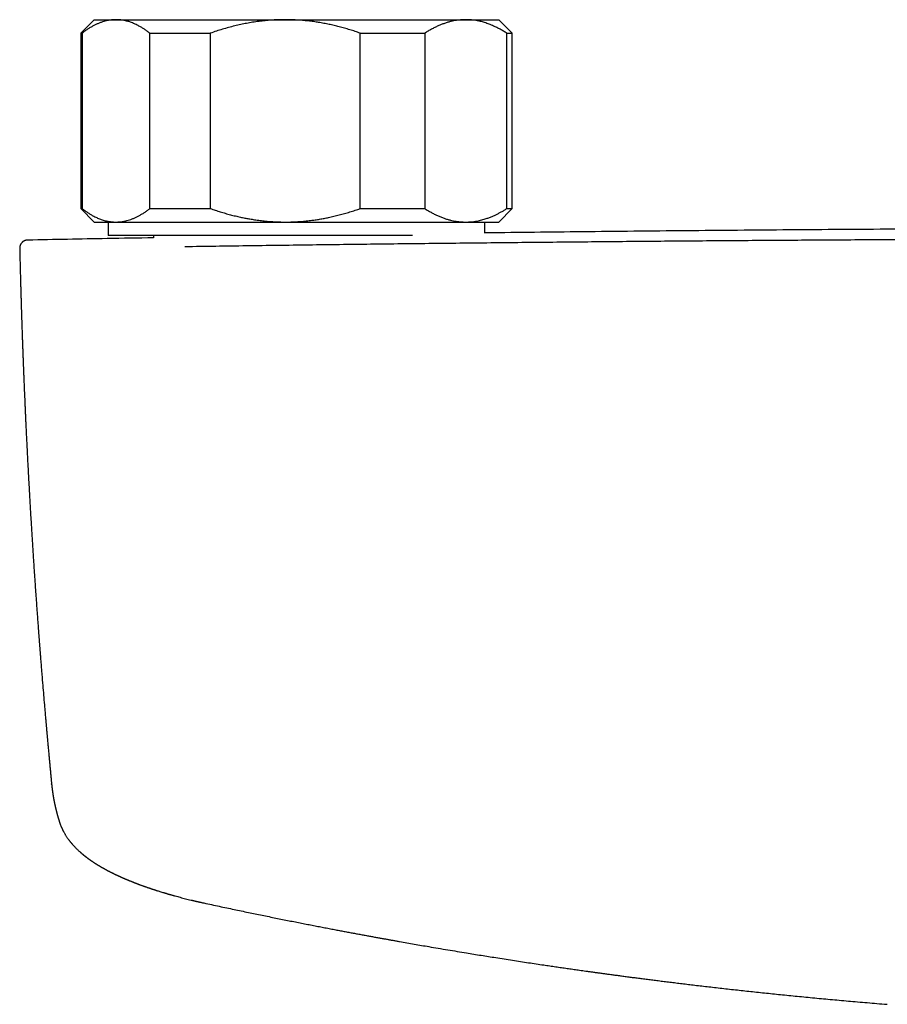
# Model space of a CAD drawing. Header units: millimetres. Extents: x 8 to 847, y 12 to 530.
# Tile 3 of 22: x 344 to 408, y 257 to 330. Entities that reach past the tile are written whole.
import ezdxf

# ---------------------------------------------------------------- set-up
doc = ezdxf.new("R2010")
doc.units = ezdxf.units.MM

msp = doc.modelspace()

# ---------------------------------------------------------------- linework, layer by layer
at = {"color": 7, "linetype": 'Continuous', "lineweight": 30}
for p, q in [((349.5, 330.221), (348.5, 329.221)), ((349.5, 330.221), (351.116, 330.221)), ((351.116, 330.221), (363.674, 330.221)), ((363.674, 330.221), (377.058, 330.221)), ((377.058, 330.221), (379.5, 330.221)), ((380.5, 329.221), (379.5, 330.221)), ((348.5, 329.221), (348.5, 316.221)), ((348.5, 329.221), (348.602, 329.221)), ((348.602, 329.221), (348.602, 316.221)), ((353.63, 329.221), (358.114, 329.221)), ((353.63, 316.221), (353.63, 329.221)), ((358.114, 329.221), (358.114, 316.221)), ((369.233, 316.221), (369.233, 329.221)), ((369.233, 329.221), (374.012, 329.221)), ((374.012, 329.221), (374.012, 316.221)), ((380.103, 316.221), (380.103, 329.221)), ((380.103, 329.221), (380.5, 329.221)), ((380.5, 316.221), (380.5, 329.221)), ((348.5, 316.221), (349.5, 315.221)), ((348.5, 316.221), (348.602, 316.221)), ((353.63, 316.221), (358.114, 316.221)), ((369.233, 316.221), (374.012, 316.221)), ((379.5, 315.221), (380.5, 316.221)), ((380.103, 316.221), (380.5, 316.221)), ((349.5, 315.221), (351.116, 315.221)), ((350.538, 315.221), (350.538, 314.221)), ((351.116, 315.221), (363.674, 315.221)), ((363.674, 315.221), (377.058, 315.221)), ((377.058, 315.221), (379.5, 315.221)), ((378.462, 314.402), (378.462, 315.221)), ((344.573, 313.884), (344.574, 313.884)), ((373.098, 314.221), (350.538, 314.221)), ((353.9, 314.221), (353.9, 314.042)), ((343.976, 313.269), (343.976, 313.269)), ((346.343, 273.563), (346.342, 273.573))]:
    msp.add_line(p, q, dxfattribs=at)
for points, knots in [([(351.116, 330.221), (351.087, 330.221), (351.004, 330.22), (350.866, 330.212), (350.704, 330.195), (350.542, 330.169), (350.38, 330.134), (350.205, 330.088), (350.016, 330.027), (349.815, 329.949), (349.617, 329.86), (349.417, 329.758), (349.214, 329.643), (349.008, 329.513), (348.804, 329.374), (348.67, 329.272), (348.602, 329.221)], [0, 0, 0, 0, 0.034083, 0.097392, 0.160726, 0.22407, 0.287407, 0.350717, 0.430548, 0.51038, 0.588809, 0.667239, 0.750414, 0.833614, 0.916819, 1, 1, 1, 1]), ([(353.63, 329.221), (353.564, 329.271), (353.431, 329.372), (353.23, 329.51), (353.027, 329.637), (352.846, 329.741), (352.686, 329.825), (352.548, 329.891), (352.41, 329.951), (352.272, 330.005), (352.134, 330.054), (351.983, 330.1), (351.82, 330.142), (351.645, 330.177), (351.469, 330.202), (351.293, 330.218), (351.175, 330.22), (351.116, 330.221)], [0, 0, 0, 0, 0.082024, 0.16407, 0.246113, 0.328132, 0.383157, 0.438186, 0.49321, 0.547623, 0.602041, 0.656454, 0.725142, 0.793863, 0.862595, 0.931314, 1, 1, 1, 1]), ([(363.674, 330.221), (363.609, 330.221), (363.426, 330.22), (363.123, 330.212), (362.767, 330.195), (362.411, 330.169), (362.055, 330.135), (361.669, 330.089), (361.253, 330.029), (360.808, 329.951), (360.365, 329.861), (359.918, 329.759), (359.467, 329.643), (359.013, 329.514), (358.562, 329.374), (358.264, 329.272), (358.114, 329.221)], [0, 0, 0, 0, 0.034083, 0.096967, 0.159876, 0.222794, 0.285705, 0.34859, 0.428235, 0.50791, 0.587589, 0.667239, 0.750329, 0.83342, 0.91671, 1, 1, 1, 1]), ([(369.233, 329.221), (369.105, 329.265), (368.848, 329.353), (368.459, 329.476), (368.068, 329.59), (367.68, 329.695), (367.297, 329.79), (366.917, 329.875), (366.534, 329.952), (366.148, 330.02), (365.758, 330.078), (365.356, 330.129), (364.944, 330.169), (364.521, 330.199), (364.098, 330.218), (363.815, 330.22), (363.674, 330.221)], [0, 0, 0, 0, 0.071788, 0.14359, 0.215391, 0.287175, 0.355678, 0.424188, 0.49269, 0.562192, 0.631704, 0.701205, 0.77589, 0.850604, 0.925317, 1, 1, 1, 1]), ([(377.058, 330.221), (377.025, 330.221), (376.927, 330.22), (376.763, 330.213), (376.565, 330.196), (376.368, 330.17), (376.172, 330.135), (375.959, 330.089), (375.73, 330.028), (375.486, 329.95), (375.245, 329.861), (375.002, 329.759), (374.755, 329.644), (374.506, 329.514), (374.258, 329.374), (374.094, 329.272), (374.012, 329.221)], [0, 0, 0, 0, 0.031424, 0.0949, 0.158402, 0.221914, 0.285418, 0.348896, 0.428943, 0.50899, 0.587622, 0.666254, 0.749676, 0.833122, 0.916573, 1, 1, 1, 1]), ([(380.103, 329.221), (380.022, 329.271), (379.861, 329.372), (379.618, 329.51), (379.373, 329.637), (379.153, 329.741), (378.959, 329.825), (378.792, 329.891), (378.624, 329.951), (378.457, 330.005), (378.29, 330.054), (378.108, 330.1), (377.911, 330.142), (377.698, 330.177), (377.485, 330.202), (377.271, 330.218), (377.129, 330.22), (377.058, 330.221)], [0, 0, 0, 0, 0.082024, 0.1640705, 0.2461131, 0.3281316, 0.3831566, 0.4381857, 0.4932102, 0.5476233, 0.6020413, 0.656454, 0.7251417, 0.7938633, 0.862595, 0.9313143, 1, 1, 1, 1]), ([(348.602, 316.221), (348.669, 316.171), (348.801, 316.071), (349.003, 315.933), (349.205, 315.805), (349.387, 315.701), (349.547, 315.618), (349.685, 315.552), (349.823, 315.491), (349.961, 315.437), (350.099, 315.389), (350.249, 315.342), (350.412, 315.3), (350.588, 315.265), (350.764, 315.24), (350.94, 315.224), (351.057, 315.222), (351.116, 315.221)], [0, 0, 0, 0, 0.082024, 0.16407, 0.246113, 0.328132, 0.383157, 0.438186, 0.49321, 0.547623, 0.602041, 0.656454, 0.725142, 0.793863, 0.862595, 0.931314, 1, 1, 1, 1]), ([(351.116, 315.221), (351.145, 315.221), (351.229, 315.222), (351.366, 315.23), (351.529, 315.248), (351.691, 315.274), (351.852, 315.308), (352.028, 315.355), (352.217, 315.416), (352.417, 315.493), (352.616, 315.582), (352.816, 315.684), (353.019, 315.8), (353.224, 315.929), (353.428, 316.069), (353.563, 316.17), (353.63, 316.221)], [0, 0, 0, 0, 0.034083, 0.097392, 0.160726, 0.22407, 0.287407, 0.350717, 0.430548, 0.51038, 0.588809, 0.667239, 0.750414, 0.833614, 0.916819, 1, 1, 1, 1]), ([(358.114, 316.221), (358.237, 316.179), (358.481, 316.095), (358.851, 315.978), (359.223, 315.868), (359.598, 315.765), (359.975, 315.67), (360.331, 315.589), (360.665, 315.52), (360.975, 315.462), (361.321, 315.404), (361.701, 315.349), (362.117, 315.3), (362.534, 315.263), (362.932, 315.238), (363.312, 315.224), (363.553, 315.222), (363.674, 315.221)], [0, 0, 0, 0, 0.068315, 0.136637, 0.204951, 0.273513, 0.342082, 0.410642, 0.46636, 0.522083, 0.5778, 0.651492, 0.725211, 0.798928, 0.872617, 0.936309, 1, 1, 1, 1]), ([(363.674, 315.221), (363.738, 315.221), (363.943, 315.222), (364.288, 315.232), (364.709, 315.255), (365.129, 315.29), (365.521, 315.333), (365.885, 315.383), (366.221, 315.435), (366.555, 315.495), (366.91, 315.566), (367.285, 315.649), (367.679, 315.747), (368.071, 315.853), (368.461, 315.968), (368.849, 316.09), (369.105, 316.177), (369.233, 316.221)], [0, 0, 0, 0, 0.034083, 0.108316, 0.182577, 0.256839, 0.331073, 0.39095, 0.45084, 0.510731, 0.570609, 0.642143, 0.713707, 0.785291, 0.856881, 0.928458, 1, 1, 1, 1]), ([(374.012, 316.221), (374.09, 316.173), (374.246, 316.075), (374.482, 315.941), (374.72, 315.816), (374.96, 315.702), (375.202, 315.598), (375.444, 315.506), (375.687, 315.427), (375.918, 315.363), (376.136, 315.314), (376.341, 315.277), (376.547, 315.249), (376.753, 315.23), (376.924, 315.222), (377.025, 315.221), (377.058, 315.221)], [0, 0, 0, 0, 0.079536, 0.159092, 0.238645, 0.318177, 0.398178, 0.478178, 0.557348, 0.636517, 0.702909, 0.769332, 0.835764, 0.902185, 0.968576, 1, 1, 1, 1]), ([(377.058, 315.221), (377.125, 315.222), (377.261, 315.224), (377.464, 315.238), (377.668, 315.261), (377.87, 315.293), (378.062, 315.332), (378.242, 315.376), (378.412, 315.423), (378.607, 315.485), (378.828, 315.564), (379.061, 315.66), (379.282, 315.761), (379.489, 315.865), (379.695, 315.976), (379.9, 316.094), (380.035, 316.179), (380.103, 316.221)], [0, 0, 0, 0, 0.065449, 0.130927, 0.196415, 0.261895, 0.327346, 0.382404, 0.437467, 0.492526, 0.57355, 0.654575, 0.723644, 0.792733, 0.861832, 0.930927, 1, 1, 1, 1]), ([(500.538, 314.41), (499.408, 314.424), (495.717, 314.47), (489.463, 314.536), (481.989, 314.605), (474.729, 314.661), (467.683, 314.706), (460.636, 314.741), (453.59, 314.766), (446.543, 314.781), (439.282, 314.786), (431.809, 314.78), (424.121, 314.763), (416.434, 314.733), (408.747, 314.692), (401.06, 314.639), (393.373, 314.574), (385.899, 314.498), (380.929, 314.444), (378.521, 314.413), (378.462, 314.412)], [0, 0, 0, 0, 0.0277563, 0.0907254, 0.153695, 0.2114175, 0.2691402, 0.3268632, 0.3845864, 0.4423097, 0.500033, 0.5630039, 0.6259748, 0.6889455, 0.7519159, 0.8148861, 0.8778559, 0.9408252, 0.9985467, 1, 1, 1, 1]), ([(344.573, 313.884), (344.565, 313.884), (344.549, 313.884), (344.526, 313.882), (344.503, 313.879), (344.481, 313.876), (344.46, 313.873), (344.44, 313.868), (344.421, 313.864), (344.403, 313.858), (344.386, 313.853), (344.37, 313.848), (344.355, 313.842), (344.342, 313.836), (344.33, 313.832), (344.321, 313.827), (344.309, 313.822), (344.294, 313.814), (344.275, 313.804), (344.254, 313.791), (344.232, 313.776), (344.21, 313.761), (344.191, 313.745), (344.171, 313.728), (344.15, 313.708), (344.125, 313.682), (344.097, 313.648), (344.069, 313.609), (344.043, 313.564), (344.02, 313.516), (344, 313.461), (343.985, 313.401), (343.975, 313.337), (343.975, 313.292), (343.975, 313.269)], [0, 0, 0, 0, 0.0753539, 0.1458859, 0.2115939, 0.2724767, 0.3285336, 0.3797653, 0.4261742, 0.4677648, 0.5045455, 0.5365299, 0.5637412, 0.5862195, 0.6000167, 0.6112509, 0.6204365, 0.6329322, 0.6465958, 0.6634474, 0.6804006, 0.696238, 0.7109793, 0.7246548, 0.7399573, 0.7594134, 0.7830153, 0.8106849, 0.8367349, 0.8653399, 0.8962821, 0.9292786, 0.9639841, 1, 1, 1, 1]), ([(353.9, 314.051), (352.752, 314.032), (349.643, 313.98), (346.535, 313.921), (344.573, 313.883)], [0, 0, 0, 0, 0.369098, 1, 1, 1, 1]), ([(522.785, 313.385), (521.165, 313.408), (517.925, 313.455), (513.062, 313.519), (508.196, 313.579), (503.328, 313.635), (498.458, 313.687), (493.679, 313.734), (488.99, 313.777), (484.393, 313.814), (479.795, 313.848), (475.195, 313.879), (470.594, 313.905), (465.992, 313.928), (461.39, 313.948), (456.787, 313.963), (452.183, 313.975), (447.606, 313.984), (443.057, 313.988), (438.534, 313.989), (434.012, 313.987), (429.463, 313.981), (424.886, 313.971), (420.282, 313.958), (415.679, 313.94), (411.077, 313.92), (406.503, 313.895), (401.957, 313.868), (397.44, 313.837), (392.924, 313.802), (388.379, 313.764), (383.805, 313.721), (379.201, 313.675), (374.6, 313.625), (370, 313.571), (365.402, 313.514), (360.807, 313.453), (357.746, 313.409), (356.215, 313.388)], [0, 0, 0, 0, 0.0292677, 0.0585355, 0.0878036, 0.1170719, 0.1463404, 0.1756091, 0.2032055, 0.230802, 0.2583986, 0.2859954, 0.3135923, 0.3411894, 0.3687865, 0.3963837, 0.423981, 0.4515783, 0.4786829, 0.5057876, 0.5328922, 0.5599969, 0.5875944, 0.6151918, 0.6427893, 0.6703867, 0.697984, 0.7250885, 0.7521929, 0.7792972, 0.8064015, 0.8340588, 0.8617159, 0.889373, 0.9170299, 0.9446868, 0.9723434, 1, 1, 1, 1]), ([(343.976, 313.269), (343.977, 313.21), (343.982, 313.009), (343.99, 312.67), (344, 312.259), (344.01, 311.858), (344.02, 311.471), (344.03, 311.098), (344.039, 310.737), (344.049, 310.388), (344.059, 310.047), (344.068, 309.715), (344.078, 309.392), (344.087, 309.08), (344.097, 308.78), (344.106, 308.491), (344.114, 308.213), (344.123, 307.956), (344.131, 307.718), (344.138, 307.499), (344.145, 307.289), (344.152, 307.088), (344.158, 306.897), (344.164, 306.716), (344.17, 306.544), (344.176, 306.382), (344.182, 306.227), (344.187, 306.08), (344.192, 305.941), (344.197, 305.811), (344.201, 305.69), (344.205, 305.578), (344.209, 305.476), (344.213, 305.383), (344.216, 305.297), (344.219, 305.219), (344.221, 305.149), (344.224, 305.086), (344.226, 305.03), (344.228, 304.983), (344.229, 304.942), (344.231, 304.892), (344.234, 304.824), (344.237, 304.744), (344.24, 304.662), (344.243, 304.579), (344.247, 304.489), (344.25, 304.389), (344.255, 304.276), (344.26, 304.148), (344.266, 304.006), (344.272, 303.853), (344.278, 303.689), (344.285, 303.514), (344.293, 303.328), (344.301, 303.131), (344.31, 302.923), (344.319, 302.704), (344.329, 302.475), (344.339, 302.234), (344.35, 301.982), (344.361, 301.72), (344.374, 301.447), (344.386, 301.162), (344.4, 300.862), (344.414, 300.546), (344.43, 300.213), (344.446, 299.868), (344.463, 299.513), (344.481, 299.153), (344.501, 298.732), (344.525, 298.255), (344.552, 297.725), (344.579, 297.206), (344.606, 296.698), (344.633, 296.203), (344.659, 295.721), (344.685, 295.252), (344.711, 294.794), (344.737, 294.343), (344.763, 293.9), (344.789, 293.463), (344.814, 293.038), (344.84, 292.623), (344.864, 292.219), (344.889, 291.825), (344.914, 291.431), (344.939, 291.031), (344.966, 290.618), (344.993, 290.197), (345.022, 289.766), (345.051, 289.327), (345.081, 288.878), (345.112, 288.434), (345.142, 287.996), (345.172, 287.569), (345.202, 287.145), (345.232, 286.727), (345.262, 286.314), (345.291, 285.916), (345.32, 285.53), (345.341, 285.242), (345.356, 285.041), (345.365, 284.925), (345.374, 284.811), (345.382, 284.699), (345.391, 284.583), (345.4, 284.466), (345.409, 284.348), (345.417, 284.241), (345.425, 284.144), (345.431, 284.057), (345.437, 283.981), (345.443, 283.909), (345.448, 283.835), (345.455, 283.753), (345.462, 283.66), (345.47, 283.558), (345.479, 283.446), (345.488, 283.327), (345.498, 283.201), (345.508, 283.07), (345.519, 282.93), (345.531, 282.781), (345.544, 282.622), (345.557, 282.453), (345.572, 282.274), (345.587, 282.086), (345.603, 281.888), (345.636, 281.484), (345.683, 280.904), (345.746, 280.155), (345.792, 279.617), (345.823, 279.259), (345.838, 279.081), (345.853, 278.903), (345.868, 278.729), (345.883, 278.56), (345.897, 278.4), (345.91, 278.25), (345.922, 278.115), (345.933, 277.994), (345.942, 277.887), (345.951, 277.788), (345.958, 277.707), (345.964, 277.643), (345.968, 277.595), (345.972, 277.551), (345.976, 277.511), (345.979, 277.469), (345.984, 277.42), (345.989, 277.363), (345.995, 277.296), (346.002, 277.221), (346.009, 277.137), (346.017, 277.045), (346.026, 276.944), (346.036, 276.835), (346.049, 276.699), (346.063, 276.54), (346.079, 276.363), (346.095, 276.191), (346.11, 276.024), (346.126, 275.85), (346.143, 275.67), (346.16, 275.484), (346.176, 275.307), (346.192, 275.141), (346.207, 274.984), (346.221, 274.837), (346.239, 274.643), (346.262, 274.4), (346.283, 274.172), (346.299, 274.013), (346.307, 273.921), (346.316, 273.83), (346.325, 273.74), (346.333, 273.656), (346.338, 273.601), (346.341, 273.575), (346.341, 273.573)], [0, 0, 0, 0, 0.0046065, 0.015452, 0.0260069, 0.0362713, 0.0462455, 0.0557591, 0.064993, 0.0739474, 0.0826223, 0.0911864, 0.0994598, 0.1074427, 0.1151351, 0.1225373, 0.1296494, 0.1364713, 0.1423049, 0.1479084, 0.153282, 0.1584256, 0.1633394, 0.1679418, 0.1723226, 0.1764818, 0.1804196, 0.1842014, 0.1877538, 0.1910766, 0.1941701, 0.1970341, 0.1996238, 0.2019986, 0.2041795, 0.206168, 0.2079664, 0.209572, 0.2109847, 0.2122047, 0.2132319, 0.214071, 0.2160746, 0.2183795, 0.2202462, 0.2223347, 0.224645, 0.227177, 0.2299308, 0.233266, 0.2368774, 0.2407649, 0.2449285, 0.2493682, 0.2540839, 0.2590757, 0.2643434, 0.2698871, 0.2757067, 0.2818022, 0.2881735, 0.2948206, 0.3017435, 0.308942, 0.3164162, 0.324542, 0.3329701, 0.3417006, 0.3507334, 0.3599387, 0.3690371, 0.3827082, 0.3961079, 0.4092364, 0.4220938, 0.4346804, 0.4467785, 0.4586156, 0.4701917, 0.4815069, 0.4927843, 0.5037902, 0.5145249, 0.5249883, 0.5351807, 0.5451021, 0.5547527, 0.5649648, 0.5753488, 0.5859478, 0.596762, 0.6077915, 0.6190367, 0.6304978, 0.6411935, 0.6519527, 0.6625673, 0.6730336, 0.6833517, 0.6935216, 0.7029541, 0.7122555, 0.7151518, 0.7180351, 0.7209054, 0.7237331, 0.7264127, 0.7296022, 0.7325357, 0.7352132, 0.7376347, 0.7398001, 0.7417096, 0.743363, 0.7451763, 0.7472321, 0.7495389, 0.7520947, 0.7548875, 0.7579154, 0.7609857, 0.7642649, 0.7677532, 0.7714505, 0.7753569, 0.7796025, 0.7840704, 0.7887605, 0.7936729, 0.7987926, 0.8189978, 0.8369109, 0.8547044, 0.8591341, 0.8635564, 0.8679713, 0.8723695, 0.8765839, 0.8805516, 0.8842727, 0.8877472, 0.8906007, 0.8932631, 0.8957345, 0.898004, 0.899298, 0.9004852, 0.9015657, 0.9025394, 0.9035006, 0.9047023, 0.9061269, 0.9077743, 0.9096447, 0.911738, 0.9140109, 0.9164989, 0.919202, 0.9221202, 0.9265993, 0.9310144, 0.9352813, 0.9393996, 0.9433696, 0.9482178, 0.9528244, 0.9571893, 0.9613125, 0.9651939, 0.9688336, 0.9722364, 0.9795973, 0.9868715, 0.9891398, 0.9913995, 0.9936506, 0.9958932, 0.9980722, 0.9998636, 1, 1, 1, 1]), ([(346.341, 273.573), (346.342, 273.56), (346.344, 273.535), (346.348, 273.5), (346.351, 273.47), (346.354, 273.444), (346.356, 273.424), (346.358, 273.407), (346.359, 273.393), (346.361, 273.379), (346.363, 273.361), (346.365, 273.338), (346.368, 273.31), (346.371, 273.287), (346.374, 273.267), (346.376, 273.25), (346.378, 273.23), (346.381, 273.207), (346.384, 273.183), (346.387, 273.159), (346.39, 273.137), (346.392, 273.12), (346.394, 273.104), (346.396, 273.087), (346.399, 273.067), (346.402, 273.045), (346.405, 273.022), (346.408, 273), (346.411, 272.979), (346.413, 272.961), (346.417, 272.939), (346.421, 272.912), (346.425, 272.885), (346.428, 272.863), (346.431, 272.844), (346.434, 272.821), (346.438, 272.797), (346.442, 272.774), (346.445, 272.752), (346.448, 272.732), (346.451, 272.712), (346.455, 272.691), (346.458, 272.669), (346.462, 272.646), (346.466, 272.623), (346.469, 272.604), (346.472, 272.588), (346.474, 272.574), (346.477, 272.562), (346.479, 272.548), (346.482, 272.532), (346.485, 272.514), (346.488, 272.495), (346.492, 272.477), (346.494, 272.461), (346.497, 272.447), (346.5, 272.433), (346.503, 272.417), (346.506, 272.398), (346.51, 272.376), (346.515, 272.349), (346.52, 272.324), (346.525, 272.3), (346.529, 272.279), (346.533, 272.258), (346.536, 272.24), (346.54, 272.225), (346.542, 272.21), (346.545, 272.196), (346.549, 272.179), (346.553, 272.16), (346.557, 272.14), (346.561, 272.121), (346.564, 272.103), (346.568, 272.089), (346.57, 272.075), (346.573, 272.061), (346.577, 272.044), (346.581, 272.024), (346.586, 272.004), (346.59, 271.985), (346.593, 271.969), (346.596, 271.955), (346.599, 271.942), (346.603, 271.927), (346.607, 271.91), (346.611, 271.89), (346.616, 271.869), (346.621, 271.849), (346.625, 271.83), (346.629, 271.813), (346.633, 271.795), (346.637, 271.777), (346.642, 271.757), (346.647, 271.738), (346.651, 271.72), (346.656, 271.7), (346.661, 271.678), (346.667, 271.654), (346.673, 271.629), (346.679, 271.606), (346.684, 271.585), (346.689, 271.565), (346.695, 271.542), (346.701, 271.518), (346.707, 271.495), (346.713, 271.475), (346.718, 271.454), (346.724, 271.431), (346.732, 271.403), (346.74, 271.373), (346.747, 271.347), (346.753, 271.324), (346.759, 271.302), (346.766, 271.279), (346.772, 271.255), (346.779, 271.232), (346.785, 271.211), (346.79, 271.192), (346.795, 271.176), (346.799, 271.163), (346.802, 271.15), (346.806, 271.137), (346.81, 271.122), (346.816, 271.104), (346.822, 271.084), (346.827, 271.065), (346.832, 271.049), (346.836, 271.036), (346.84, 271.023), (346.844, 271.009), (346.85, 270.989), (346.857, 270.965), (346.864, 270.944), (346.869, 270.926), (346.873, 270.913), (346.878, 270.899), (346.882, 270.884), (346.887, 270.868), (346.893, 270.849), (346.901, 270.825), (346.91, 270.795), (346.921, 270.762), (346.929, 270.738), (346.933, 270.725)], [0, 0, 0, 0, 0.013591, 0.025568, 0.03593, 0.044676, 0.051808, 0.057245, 0.061948, 0.066496, 0.07089, 0.08079, 0.090406, 0.099862, 0.104835, 0.11073, 0.117566, 0.125346, 0.134068, 0.143049, 0.150278, 0.15624, 0.161152, 0.166752, 0.17342, 0.18165, 0.189946, 0.197555, 0.204476, 0.210711, 0.21626, 0.228038, 0.238667, 0.244135, 0.250799, 0.258688, 0.267395, 0.275549, 0.283041, 0.290077, 0.296517, 0.303648, 0.311473, 0.319962, 0.327959, 0.334851, 0.340337, 0.344841, 0.348742, 0.353422, 0.359009, 0.3655, 0.372548, 0.378838, 0.384245, 0.388768, 0.393849, 0.399303, 0.405216, 0.413405, 0.422638, 0.433316, 0.440287, 0.44776, 0.455193, 0.461578, 0.466989, 0.471458, 0.476467, 0.482348, 0.489103, 0.496591, 0.503463, 0.509544, 0.514608, 0.518848, 0.523784, 0.529737, 0.536709, 0.544429, 0.55089, 0.556572, 0.561475, 0.56569, 0.570587, 0.57663, 0.583818, 0.591668, 0.598942, 0.605577, 0.611573, 0.616931, 0.624186, 0.631044, 0.637739, 0.644103, 0.650751, 0.658577, 0.667606, 0.676657, 0.684708, 0.691835, 0.698865, 0.70688, 0.715802, 0.724161, 0.731398, 0.73759, 0.745985, 0.756223, 0.767508, 0.777698, 0.784851, 0.792143, 0.800433, 0.809721, 0.817858, 0.825607, 0.832336, 0.838043, 0.842729, 0.846585, 0.851156, 0.856679, 0.863154, 0.870919, 0.877822, 0.883601, 0.888255, 0.892255, 0.896626, 0.904316, 0.913008, 0.922418, 0.927273, 0.932229, 0.937286, 0.942442, 0.947898, 0.954394, 0.963479, 0.974107, 0.986281, 1, 1, 1, 1]), ([(346.933, 270.725), (346.937, 270.713), (346.944, 270.692), (346.954, 270.664), (346.961, 270.643), (346.968, 270.622), (346.977, 270.598), (346.992, 270.558), (347.011, 270.508), (347.032, 270.454), (347.051, 270.409), (347.066, 270.374), (347.079, 270.342), (347.093, 270.311), (347.11, 270.275), (347.13, 270.231), (347.155, 270.179), (347.183, 270.124), (347.211, 270.068), (347.24, 270.015), (347.273, 269.954), (347.313, 269.885), (347.359, 269.808), (347.405, 269.733), (347.453, 269.66), (347.501, 269.589), (347.549, 269.52), (347.591, 269.463), (347.625, 269.416), (347.655, 269.376), (347.689, 269.333), (347.724, 269.289), (347.758, 269.247), (347.789, 269.209), (347.819, 269.173), (347.848, 269.139), (347.88, 269.102), (347.914, 269.063), (347.95, 269.023), (347.987, 268.982), (348.022, 268.946), (348.064, 268.901), (348.119, 268.844), (348.182, 268.781), (348.248, 268.716), (348.311, 268.656), (348.382, 268.591), (348.434, 268.544), (348.471, 268.511), (348.488, 268.496), (348.503, 268.483), (348.52, 268.468), (348.539, 268.452), (348.559, 268.434), (348.58, 268.417), (348.598, 268.401), (348.615, 268.387), (348.63, 268.375), (348.645, 268.362), (348.662, 268.348), (348.683, 268.33), (348.707, 268.311), (348.729, 268.293), (348.747, 268.279), (348.764, 268.266), (348.779, 268.253), (348.795, 268.241), (348.813, 268.227), (348.833, 268.211), (348.852, 268.196), (348.872, 268.18), (348.894, 268.164), (348.919, 268.144), (348.946, 268.124), (348.971, 268.105), (348.993, 268.089), (349.014, 268.073), (349.038, 268.056), (349.064, 268.037), (349.091, 268.017), (349.118, 267.998), (349.141, 267.981), (349.16, 267.967), (349.179, 267.954), (349.201, 267.939), (349.226, 267.921), (349.252, 267.903), (349.279, 267.884), (349.306, 267.866), (349.334, 267.846), (349.361, 267.828), (349.386, 267.812), (349.406, 267.798), (349.424, 267.787), (349.439, 267.777), (349.452, 267.768), (349.467, 267.758), (349.493, 267.741), (349.527, 267.719), (349.566, 267.694), (349.599, 267.672), (349.63, 267.653), (349.661, 267.634), (349.69, 267.615), (349.719, 267.598), (349.747, 267.58), (349.776, 267.562), (349.809, 267.542), (349.844, 267.521), (349.878, 267.501), (349.907, 267.484), (349.933, 267.468), (349.96, 267.452), (349.988, 267.436), (350.016, 267.42), (350.04, 267.406), (350.062, 267.393), (350.094, 267.374), (350.138, 267.35), (350.189, 267.321), (350.239, 267.293), (350.29, 267.265), (350.342, 267.237), (350.393, 267.209), (350.445, 267.181), (350.494, 267.155), (350.537, 267.133), (350.57, 267.115), (350.606, 267.097), (350.644, 267.077), (350.689, 267.054), (350.737, 267.03), (350.784, 267.006), (350.825, 266.986), (350.863, 266.967), (350.901, 266.948), (350.943, 266.928), (350.982, 266.909), (351.015, 266.892), (351.04, 266.881), (351.061, 266.871), (351.085, 266.859), (351.117, 266.844), (351.159, 266.824), (351.206, 266.802), (351.257, 266.778), (351.306, 266.756), (351.351, 266.735), (351.392, 266.717), (351.429, 266.7), (351.458, 266.686), (351.48, 266.677), (351.494, 266.67), (351.507, 266.665), (351.521, 266.658), (351.541, 266.65), (351.569, 266.637), (351.604, 266.622), (351.641, 266.606), (351.678, 266.59), (351.713, 266.575), (351.746, 266.56), (351.786, 266.543), (351.832, 266.523), (351.882, 266.502), (351.926, 266.484), (351.965, 266.467), (351.995, 266.455), (352.018, 266.445), (352.035, 266.438), (352.052, 266.431), (352.073, 266.423), (352.108, 266.408), (352.153, 266.39), (352.206, 266.369), (352.256, 266.348), (352.302, 266.33), (352.345, 266.313), (352.39, 266.295), (352.434, 266.278), (352.476, 266.261), (352.518, 266.245), (352.562, 266.228), (352.607, 266.211), (352.652, 266.194), (352.691, 266.178), (352.724, 266.166), (352.749, 266.157), (352.768, 266.15), (352.784, 266.144), (352.802, 266.137), (352.824, 266.129), (352.865, 266.113), (352.922, 266.092), (352.994, 266.066), (353.064, 266.04), (353.134, 266.015), (353.205, 265.99), (353.279, 265.964), (353.357, 265.936), (353.428, 265.911), (353.491, 265.89), (353.543, 265.872), (353.591, 265.856), (353.633, 265.841), (353.667, 265.83), (353.695, 265.82), (353.715, 265.814), (353.732, 265.808), (353.752, 265.801), (353.778, 265.792), (353.815, 265.78), (353.862, 265.765), (353.917, 265.747), (353.972, 265.729), (354.027, 265.711), (354.081, 265.693), (354.157, 265.669), (354.256, 265.638), (354.382, 265.598), (354.515, 265.557), (354.626, 265.523), (354.714, 265.497), (354.772, 265.48), (354.825, 265.464), (354.872, 265.45), (354.911, 265.438), (354.943, 265.429), (354.966, 265.422), (354.987, 265.416), (355.012, 265.409), (355.047, 265.399), (355.094, 265.385), (355.158, 265.367), (355.235, 265.345), (355.324, 265.32), (355.415, 265.295), (355.538, 265.26), (355.695, 265.218), (355.887, 265.167), (356.084, 265.115), (356.282, 265.065), (356.481, 265.015), (356.639, 264.976), (356.756, 264.948), (356.829, 264.931), (356.896, 264.915), (356.955, 264.901), (357.006, 264.889), (357.049, 264.879), (357.078, 264.873), (357.097, 264.868), (357.109, 264.865), (357.124, 264.862), (357.145, 264.857), (357.174, 264.851), (357.21, 264.842), (357.256, 264.832), (357.313, 264.819), (357.38, 264.804), (357.456, 264.787), (357.542, 264.768), (357.602, 264.755), (357.634, 264.748)], [0, 0, 0, 0, 0.003168, 0.005594, 0.007279, 0.008696, 0.01109, 0.013781, 0.01914, 0.024611, 0.028347, 0.031376, 0.034255, 0.037122, 0.040015, 0.044427, 0.049375, 0.054932, 0.060248, 0.065425, 0.070578, 0.078422, 0.086214, 0.093957, 0.101655, 0.109309, 0.116923, 0.124269, 0.128321, 0.132676, 0.137708, 0.143057, 0.148015, 0.152403, 0.156481, 0.160729, 0.16502, 0.169662, 0.174941, 0.180156, 0.184726, 0.188844, 0.197307, 0.206601, 0.213723, 0.223058, 0.230875, 0.240313, 0.24259, 0.244635, 0.246545, 0.248433, 0.250724, 0.253416, 0.256015, 0.258187, 0.260168, 0.262002, 0.263697, 0.265652, 0.268118, 0.271394, 0.274043, 0.276042, 0.277917, 0.279829, 0.281516, 0.283578, 0.286016, 0.288478, 0.290515, 0.292903, 0.295935, 0.299437, 0.302285, 0.304549, 0.306915, 0.309497, 0.312541, 0.315649, 0.318847, 0.321449, 0.323431, 0.325405, 0.32782, 0.330521, 0.333679, 0.336631, 0.339439, 0.342388, 0.34594, 0.348199, 0.350427, 0.352347, 0.353958, 0.355261, 0.356698, 0.358628, 0.363605, 0.367732, 0.370961, 0.374147, 0.377391, 0.380592, 0.383351, 0.386215, 0.38922, 0.392584, 0.396337, 0.399865, 0.402774, 0.405162, 0.407869, 0.410879, 0.413705, 0.416127, 0.418154, 0.420277, 0.425696, 0.43106, 0.435174, 0.440429, 0.445937, 0.450076, 0.455176, 0.46087, 0.464096, 0.467108, 0.470409, 0.474019, 0.47795, 0.482897, 0.487138, 0.49095, 0.494081, 0.497658, 0.501435, 0.505362, 0.508217, 0.510386, 0.511969, 0.513732, 0.516837, 0.520627, 0.524841, 0.529332, 0.534097, 0.537595, 0.54122, 0.544555, 0.547337, 0.548803, 0.55005, 0.55108, 0.552159, 0.553663, 0.556203, 0.559378, 0.562586, 0.565672, 0.568636, 0.571478, 0.574199, 0.578747, 0.582911, 0.586648, 0.589839, 0.592479, 0.594169, 0.595519, 0.596628, 0.598335, 0.600835, 0.605131, 0.609562, 0.613631, 0.617338, 0.620696, 0.624205, 0.628143, 0.63121, 0.634495, 0.637995, 0.641713, 0.645379, 0.648514, 0.651108, 0.653011, 0.65446, 0.655521, 0.656845, 0.658599, 0.660783, 0.666406, 0.671979, 0.677399, 0.682674, 0.688179, 0.693722, 0.699656, 0.70598, 0.70989, 0.713911, 0.71757, 0.720682, 0.723294, 0.725336, 0.726809, 0.727823, 0.72922, 0.731177, 0.733693, 0.737459, 0.741636, 0.745739, 0.749765, 0.753717, 0.757592, 0.766429, 0.775369, 0.78497, 0.795231, 0.799442, 0.80372, 0.80759, 0.810902, 0.8137, 0.815919, 0.817561, 0.818777, 0.820302, 0.822912, 0.826218, 0.830219, 0.836321, 0.842574, 0.848949, 0.855449, 0.868331, 0.881674, 0.89525, 0.908818, 0.922378, 0.935932, 0.941042, 0.946091, 0.950654, 0.954648, 0.958074, 0.96093, 0.963217, 0.964043, 0.964758, 0.965651, 0.967062, 0.968991, 0.971438, 0.974404, 0.978266, 0.982757, 0.987875, 0.993623, 1, 1, 1, 1]), ([(357.635, 264.748), (357.827, 264.707), (358.206, 264.625), (358.771, 264.504), (359.326, 264.386), (359.87, 264.271), (360.404, 264.159), (360.929, 264.049), (361.443, 263.943), (361.954, 263.838), (362.463, 263.734), (362.969, 263.632), (363.463, 263.532), (363.946, 263.436), (364.419, 263.342), (364.879, 263.251), (365.329, 263.163), (365.768, 263.077), (366.195, 262.994), (366.611, 262.914), (367.016, 262.837), (367.402, 262.763), (367.771, 262.693), (368.121, 262.627), (368.462, 262.563), (368.793, 262.502), (369.12, 262.441), (369.442, 262.381), (369.76, 262.323), (370.067, 262.267), (370.362, 262.213), (370.646, 262.161), (370.915, 262.113), (371.169, 262.067), (371.414, 262.023), (371.658, 261.979), (371.903, 261.936), (372.429, 261.843), (373.237, 261.701), (374.427, 261.495), (375.717, 261.277), (376.826, 261.093), (377.654, 260.958), (378.2, 260.87), (378.742, 260.783), (379.309, 260.693), (379.9, 260.601), (380.513, 260.506), (381.113, 260.413), (381.7, 260.324), (382.275, 260.237), (382.803, 260.159), (383.285, 260.087), (383.723, 260.023), (384.153, 259.961), (384.574, 259.9), (384.987, 259.841), (385.333, 259.792), (385.617, 259.752), (385.846, 259.72), (386.085, 259.686), (386.336, 259.651), (386.596, 259.615), (386.865, 259.578), (387.143, 259.54), (387.431, 259.501), (387.732, 259.46), (388.045, 259.418), (388.371, 259.374), (388.708, 259.329), (389.056, 259.283), (389.412, 259.236), (389.777, 259.189), (390.15, 259.141), (390.534, 259.091), (390.931, 259.041), (391.341, 258.989), (391.765, 258.936), (392.201, 258.882), (392.647, 258.827), (393.104, 258.772), (393.572, 258.715), (394.06, 258.657), (394.57, 258.597), (395.101, 258.535), (395.645, 258.473), (396.201, 258.41), (396.769, 258.346), (397.338, 258.283), (397.908, 258.221), (398.477, 258.16), (399.058, 258.099), (399.65, 258.037), (400.252, 257.975), (400.866, 257.913), (401.491, 257.85), (402.127, 257.788), (402.774, 257.726), (403.428, 257.664), (404.089, 257.603), (404.756, 257.542), (405.435, 257.481), (406.128, 257.421), (406.836, 257.36), (407.56, 257.299), (408.056, 257.258), (408.312, 257.238), (408.322, 257.237)], [0, 0, 0, 0, 0.0114818, 0.0227572, 0.0338266, 0.0446898, 0.055347, 0.0657982, 0.0760436, 0.0860833, 0.0963804, 0.1064518, 0.1162976, 0.1259178, 0.1353126, 0.144482, 0.1534261, 0.1621449, 0.1706384, 0.1789068, 0.1869501, 0.1947683, 0.2019337, 0.2088991, 0.2156645, 0.22223, 0.2285956, 0.2351285, 0.2414367, 0.2475202, 0.2533789, 0.2590129, 0.2644222, 0.2693214, 0.2741595, 0.2789976, 0.2838357, 0.2886739, 0.3102727, 0.3318718, 0.3593623, 0.3868538, 0.3976545, 0.4084554, 0.4191903, 0.4297499, 0.4420899, 0.4541792, 0.4660176, 0.4776054, 0.4889426, 0.5000291, 0.5088247, 0.5174559, 0.5259227, 0.5342253, 0.5423636, 0.5503387, 0.5546348, 0.5591439, 0.563866, 0.5688011, 0.5739492, 0.5792127, 0.5846816, 0.590356, 0.5962359, 0.6024338, 0.6088447, 0.6154686, 0.6223055, 0.6293555, 0.6364869, 0.6438238, 0.6513663, 0.6591142, 0.6672322, 0.6755642, 0.6841103, 0.6928704, 0.7018446, 0.7110329, 0.7204354, 0.7306192, 0.741043, 0.7517066, 0.7626103, 0.773754, 0.7851379, 0.7960912, 0.807258, 0.8186384, 0.8302325, 0.8420404, 0.854062, 0.8662975, 0.8787469, 0.8914104, 0.904288, 0.9171442, 0.9302071, 0.9434768, 0.9569534, 0.9708878, 0.985037, 0.999401, 1, 1, 1, 1])]:
    msp.add_open_spline(points, degree=3, knots=knots, dxfattribs=at)

doc.saveas('drawing.dxf')
